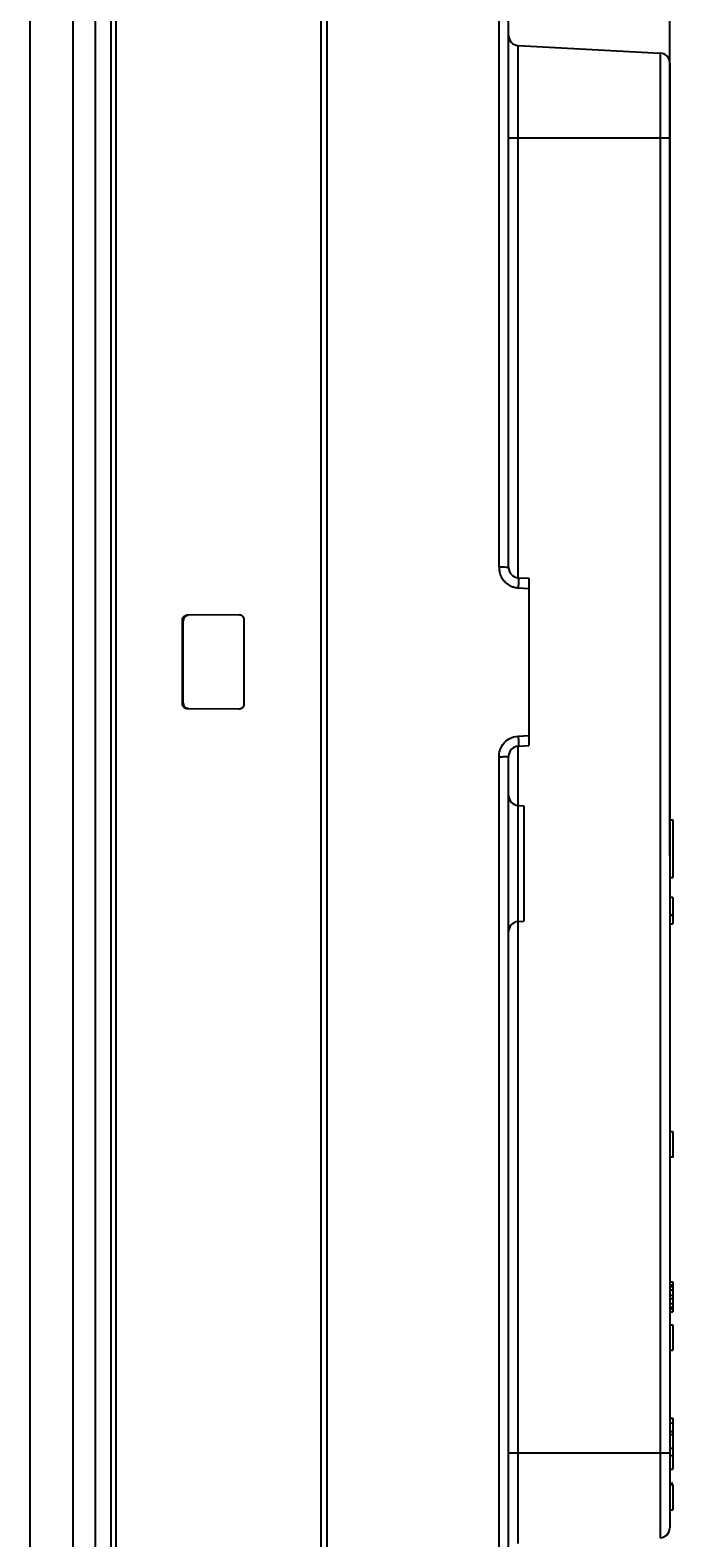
# Model space of a CAD drawing. Extents: x 0 to 1189, y 0 to 841.
# Tile 33 of 36: x 794 to 858, y 271 to 420. Entities that reach past the tile are written whole.
import ezdxf
from ezdxf.enums import TextEntityAlignment as Align

# ---------------------------------------------------------------- set-up
doc = ezdxf.new("R2010")
doc.units = 0
doc.header["$LTSCALE"] = 65.395
doc.header["$MEASUREMENT"] = 0
doc.layers.get('0').update_dxf_attribs({"linetype": 'CONTINUOUS'})
doc.layers.add('7_ALL_FEATURES', color=7, linetype='CONTINUOUS')
doc.styles.add('TEXTSTYLE_2', font='arial.ttf')
doc.dimstyles.get("Standard").update_dxf_attribs({"dimtxt": 0.18, "dimasz": 0.18, "dimexe": 0.18, "dimexo": 0.0625, "dimgap": 0.09, "dimtad": 0, "dimtih": 1, "dimtoh": 1, "dimdec": 4, "dimzin": 0, "dimdsep": 46, "dimtxsty": 'Standard', "dimcen": 0.09, "dimadec": 0, "dimazin": 0, "dimtfac": 1, "dimtdec": 4, "dimtofl": 0, "dimtmove": 0, "dimatfit": 3, "dimfxl": 1, "dimtolj": 1, "dimtzin": 0, "dimarcsym": 0})

# ---------------------------------------------------------------- blocks, each defined once
blk = doc.blocks.new('_FILLED')
at = {"color": 0, "linetype": 'ByBlock'}
blk.add_solid([(0, 0), (-1, 0.167), (-1, -0.167)], dxfattribs=at)
blk = doc.blocks.new('*D6')
at = {"color": 2, "linetype": 'Continuous'}
for p, q in [((793.77, 504.63), (793.77, 627.81)), ((857.27, 338.31), (857.27, 627.81)), ((793.77, 625.81), (825.52, 625.81)), ((857.27, 625.81), (825.52, 625.81))]:
    blk.add_line(p, q, dxfattribs=at)
at = {"color": 2, "linetype": 'Continuous', "xscale": 4.76, "yscale": 4.76, "zscale": 4.76, "rotation": 180}
blk.add_blockref('_FILLED', (793.77, 625.81), dxfattribs=at)
at = {"color": 2, "linetype": 'Continuous', "xscale": 4.76, "yscale": 4.76, "zscale": 4.76}
blk.add_blockref('_FILLED', (857.27, 625.81), dxfattribs=at)
at = {"color": 2, "linetype": 'Continuous', "style": 'TEXTSTYLE_2'}
blk.add_text('63.5', height=10, dxfattribs=at).set_placement((825.52, 628.31), align=Align.CENTER)

msp = doc.modelspace()

# ---------------------------------------------------------------- linework, layer by layer
at = {"layer": '7_ALL_FEATURES', "color": 7, "linetype": 'Continuous'}
for p, q in [((800.26895, 209.68304), (800.26895, 505.36434)), ((793.76895, 211.92162), (793.76895, 503.12576)), ((798.03344, 211.79745), (798.03344, 503.24992)), ((801.76895, 502.5438), (801.76895, 212.50357)), ((802.26895, 501.95219), (802.26895, 213.09518)), ((822.66936, 217.39764), (822.66936, 497.64973)), ((823.26895, 217.27184), (823.26895, 497.77553)), ((841.26895, 366.87747), (841.26895, 495.88323)), ((840.32245, 366.97537), (840.32129, 490.82369)), ((842.21662, 365.87884), (842.21662, 418.68791)), ((842.21662, 418.68791), (856.32129, 417.94871)), ((856.32129, 417.94871), (856.32129, 270.59866)), ((857.26895, 416.95008), (857.26895, 271.59729)), ((841.26895, 409.52369), (857.26895, 409.52369)), ((840.57248, 366.9631), (840.86562, 366.94607)), ((840.86562, 366.94607), (841.00703, 366.93735)), ((841.00703, 366.93735), (841.06334, 366.93358)), ((842.21662, 365.87884), (843.26895, 365.82369)), ((843.26895, 365.82369), (843.26895, 349.22369)), ((842.21662, 364.88021), (843.26895, 364.82506)), ((809.39275, 362.18093), (814.48588, 362.21992)), ((808.89642, 353.36582), (808.89642, 361.68155)), ((808.96895, 353.41376), (808.96895, 361.63361)), ((814.98988, 361.71948), (814.98988, 353.3279)), ((814.48588, 352.82745), (809.39275, 352.86644)), ((842.21662, 350.16717), (843.26895, 350.22232)), ((842.21662, 349.16854), (843.26895, 349.22369)), ((842.21662, 270.05087), (842.21662, 349.16854)), ((840.32129, 218.16552), (840.32129, 348.04557)), ((841.11615, 348.1177), (841.01582, 348.11055)), ((841.26895, 219.16415), (841.26895, 348.16991)), ((842.21662, 343.27884), (842.76895, 343.24989)), ((842.76895, 343.24989), (842.76895, 331.79748)), ((857.26895, 341.86404), (857.56895, 341.86404)), ((857.56895, 341.86404), (857.56895, 336.13634)), ((857.26895, 336.13634), (857.56895, 336.13634)), ((857.56895, 334.14125), (857.26895, 334.14125)), ((857.56895, 334.14392), (857.56895, 331.52099)), ((857.26895, 332.43724), (857.56895, 332.43724)), ((857.26895, 332.38784), (857.56895, 332.38784)), ((842.21662, 331.76854), (842.76895, 331.79748)), ((857.26895, 331.52306), (857.56895, 331.52306)), ((857.26895, 310.93041), (857.56895, 310.93041)), ((857.56895, 310.93041), (857.56895, 308.40451)), ((857.26895, 308.40451), (857.56895, 308.40451)), ((857.56895, 308.36285), (857.56895, 308.35472)), ((857.26895, 295.9926), (857.56895, 295.9926)), ((857.26895, 295.7082), (857.56895, 295.7082)), ((857.26895, 295.5504), (857.56895, 295.5504)), ((857.56895, 295.16569), (857.26895, 295.16569)), ((857.56895, 295.9926), (857.56895, 293.0388)), ((857.26895, 294.6819), (857.56895, 294.6819)), ((857.26895, 294.351), (857.56895, 294.351)), ((857.26895, 293.85548), (857.56895, 293.85548)), ((857.26895, 293.4901), (857.56895, 293.4901)), ((857.26895, 293.3336), (857.56895, 293.3336)), ((857.26895, 293.3325), (857.56895, 293.3325)), ((857.26895, 293.03753), (857.56895, 293.03753)), ((857.26895, 291.7518), (857.56895, 291.7518)), ((857.56895, 291.7518), (857.56895, 289.2259)), ((857.26895, 289.2259), (857.56895, 289.2259)), ((857.26895, 282.47639), (857.56895, 282.47639)), ((857.26895, 282.01559), (857.56895, 282.01559)), ((857.56895, 282.47639), (857.56895, 280.89039)), ((857.26895, 281.16029), (857.56895, 281.16029)), ((857.26895, 280.85589), (857.56895, 280.85589)), ((857.56895, 280.85589), (857.56895, 277.40409)), ((841.26895, 279.02369), (857.26895, 279.02369)), ((857.26895, 279.50109), (857.56895, 279.50109)), ((857.26895, 278.76029), (857.56895, 278.76029)), ((857.26895, 277.40409), (857.56895, 277.40409)), ((857.56895, 275.98381), (857.26895, 275.98381)), ((857.26895, 275.90649), (857.56895, 275.90649)), ((857.56895, 275.90649), (857.56895, 273.38059)), ((857.26895, 273.38059), (857.56895, 273.38059))]:
    msp.add_line(p, q, dxfattribs=at)
for points in [[(840.32245, 366.97537), (840.31944, 366.87593), (840.3228, 366.77269), (840.33253, 366.66568), (840.34819, 366.55377), (840.37023, 366.43808), (840.39999, 366.32194), (840.43833, 366.20493), (840.48438, 366.08747), (840.53695, 365.97406), (840.59659, 365.86532), (840.66274, 365.76064), (840.73245, 365.66273), (840.80563, 365.57241), (840.88237, 365.48885), (840.95993, 365.4123), (841.03782, 365.34325), (841.11653, 365.2812), (841.19477, 365.22491), (841.2718, 365.17454), (841.34835, 365.12994), (841.42538, 365.08935), (841.50247, 365.05248), (841.58004, 365.01962), (841.66025, 364.98987), (841.74327, 364.96272), (841.82894, 364.93869), (841.91894, 364.91836), (842.01384, 364.90193), (842.11306, 364.88922), (842.21662, 364.88021)], [(840.32129, 366.97404), (840.45215, 366.96897), (840.51375, 366.96617), (840.57248, 366.9631)], [(841.06334, 366.93358), (841.11101, 366.93013), (841.13187, 366.92849), (841.15083, 366.9269), (841.16804, 366.92532), (841.18355, 366.92376), (841.19747, 366.92221), (841.20988, 366.9206), (841.22087, 366.91895), (841.23051, 366.91724), (841.23889, 366.91533), (841.24611, 366.91357), (841.2522, 366.91161), (841.25718, 366.90832), (841.26115, 366.90368), (841.26421, 366.89772), (841.26642, 366.88939), (841.26788, 366.87836), (841.2687, 366.86498), (841.26895, 366.84923)], [(842.21662, 365.87884), (842.22487, 365.86324), (842.23129, 365.81789), (842.23568, 365.74414), (842.23791, 365.64423), (842.23791, 365.52119), (842.23568, 365.37873), (842.23129, 365.22119), (842.22487, 365.05332), (842.21662, 364.88021)], [(808.89642, 361.68155), (808.90569, 361.77165), (808.92776, 361.85445), (808.96262, 361.92994), (809.01203, 361.99994), (809.07424, 362.06262), (809.14394, 362.11261), (809.21938, 362.14809), (809.30231, 362.17086), (809.39275, 362.18093)], [(809.46449, 362.13352), (809.37435, 362.12342), (809.29164, 362.10061), (809.21638, 362.0651), (809.14677, 362.01509), (809.0846, 361.95238), (809.0352, 361.88233), (809.00035, 361.80676), (808.97826, 361.72385), (808.96895, 361.63361)], [(814.48588, 362.21992), (814.57724, 362.21105), (814.66115, 362.18912), (814.73761, 362.15411), (814.80847, 362.10419), (814.87187, 362.04121), (814.92227, 361.97069), (814.95781, 361.89449), (814.98035, 361.81075), (814.98988, 361.71948)], [(809.39275, 352.86644), (809.30232, 352.87651), (809.21938, 352.89929), (809.14394, 352.93477), (809.07424, 352.98475), (809.01203, 353.04744), (808.96262, 353.11743), (808.92776, 353.19292), (808.90569, 353.27572), (808.89642, 353.36582)], [(808.96895, 353.41376), (808.97826, 353.32352), (809.00035, 353.24062), (809.0352, 353.16504), (809.0846, 353.095), (809.14677, 353.03228), (809.21638, 352.98227), (809.29164, 352.94676), (809.37435, 352.92395), (809.46449, 352.91385)], [(814.98988, 353.3279), (814.98035, 353.23663), (814.95781, 353.15289), (814.92227, 353.07668), (814.87187, 353.00616), (814.80847, 352.94318), (814.73761, 352.89326), (814.66115, 352.85826), (814.57724, 352.83632), (814.48588, 352.82745)], [(841.1417, 349.78563), (841.32198, 349.9042), (841.51953, 350.00215), (841.73462, 350.07777), (841.96698, 350.13278), (842.21662, 350.16717)], [(842.21662, 350.16717), (842.22487, 349.99405), (842.23129, 349.82618), (842.23568, 349.66864), (842.23791, 349.52619), (842.23791, 349.40315), (842.23568, 349.30324), (842.23129, 349.22949), (842.22487, 349.18413), (842.21662, 349.16854)], [(840.32129, 348.04557), (840.31806, 348.22962), (840.33366, 348.41444), (840.36809, 348.60003), (840.42108, 348.7893), (840.49289, 348.97934), (840.58439, 349.16146), (840.69695, 349.33527), (840.82919, 349.50117), (840.97789, 349.65156), (841.1417, 349.78563)], [(840.63439, 348.08787), (840.43125, 348.07807), (840.32129, 348.07315)], [(841.01582, 348.11055), (840.80973, 348.09781), (840.72579, 348.09285), (840.63439, 348.08787)], [(841.26895, 348.21129), (841.26725, 348.18026), (841.26172, 348.15586), (841.25175, 348.13809), (841.23662, 348.12905), (841.21573, 348.12665), (841.18885, 348.12459), (841.15581, 348.12097), (841.11615, 348.1177)]]:
    msp.add_lwpolyline(points, dxfattribs=at)
for centre, start, end in [((842.26895, 419.68653), 180, 267), ((856.26895, 416.95008), 0, 86.9999999), ((842.26895, 366.87747), 180, 267), ((842.26895, 348.16991), 93, 180), ((842.26895, 344.27747), 180, 267), ((842.26895, 330.76991), 93, 180), ((856.26895, 271.59729), 273, 0)]:
    msp.add_arc(centre, 1, start, end, dxfattribs=at)

# ---------------------------------------------------------------- dimensions: what is measured, and where the dimension line sits
at = {"color": 2, "linetype": 'Continuous'}
dim = msp.add_linear_dim(base=(857.26895, 625.80642), p1=(793.76895, 503.12576), p2=(857.26895, 336.81148), dimstyle='Standard', dxfattribs=at)
dim.commit()
dim.dimension.update_dxf_attribs({"geometry": '*D6', "text_midpoint": (825.51895, 625.80642), "dimtype": 128})

doc.saveas('drawing.dxf')
